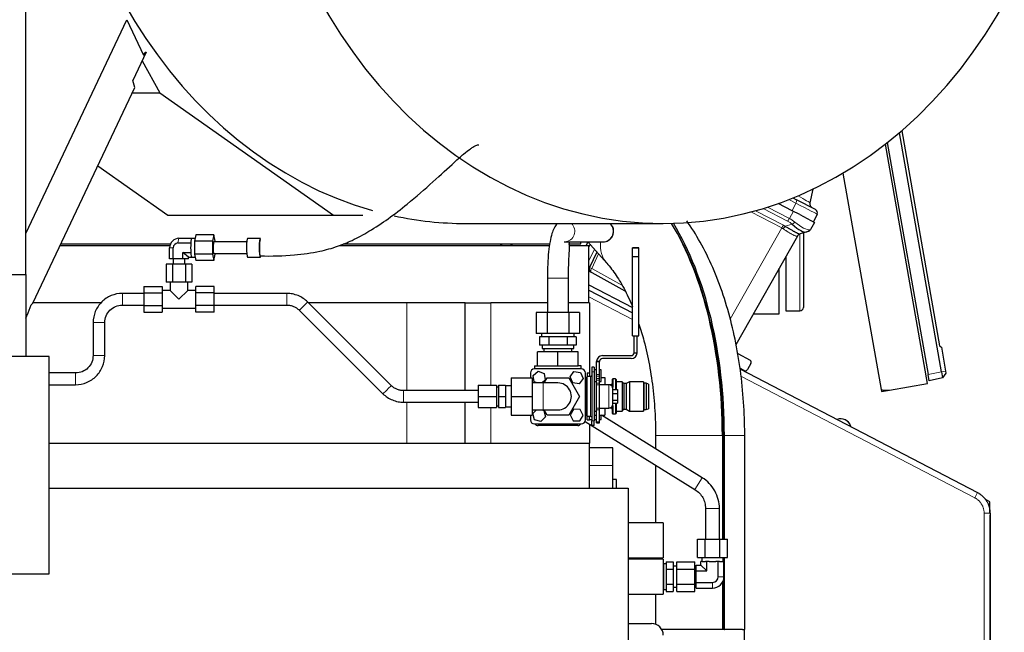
# Model space of a CAD drawing. Header units: inches. Extents: x 0 to 23760, y -13 to 16800.
# Tile 204 of 256: x 12173 to 13014, y 13412 to 13935. Entities that reach past the tile are written whole.
import ezdxf

# ---------------------------------------------------------------- set-up
doc = ezdxf.new("R2010")
doc.units = ezdxf.units.IN
doc.layers.add('1', color=7, linetype='Continuous', true_color=0xffffff)
doc.layers.add('254', color=7, linetype='Continuous', true_color=0xffffff)
doc.styles.add('latin_extended', font='simplex.shx')
doc.dimstyles.get("Standard").update_dxf_attribs({"dimtxt": 0.18, "dimasz": 0.18, "dimexe": 0.18, "dimexo": 0.0625, "dimgap": 0.09, "dimtad": 0, "dimtih": 1, "dimtoh": 1, "dimdec": 4, "dimzin": 0, "dimdsep": 46, "dimtxsty": 'Standard', "dimcen": 0.09, "dimadec": 0, "dimazin": 0, "dimtfac": 1, "dimtdec": 4, "dimtofl": 0, "dimtmove": 0, "dimatfit": 3, "dimfxl": 1, "dimtolj": 1, "dimtzin": 0, "dimarcsym": 0})

# ---------------------------------------------------------------- blocks, each defined once
blk = doc.blocks.new('_U7')
at = {"layer": '254', "color": 3, "linetype": 'Continuous', "lineweight": 13, "transparency": 16777216}
for p, q in [((11976.04, 14741.6), (13615.45, 14741.6)), ((13575.45, 14601.6), (13575.45, 10941.36)), ((11664.37, 10801.36), (13615.45, 10801.36))]:
    blk.add_line(p, q, dxfattribs=at)
at = {"layer": '254', "color": 3, "transparency": 16777216}
for points in [[(13598.78, 14601.6), (13552.11, 14601.6), (13575.45, 14741.6)], [(13552.11, 10941.36), (13598.78, 10941.36), (13575.45, 10801.36)]]:
    blk.add_solid(points, dxfattribs=at)
at = {"layer": 'Defpoints', "color": 0, "transparency": 16777216}
for p in [(11936.04, 14741.6), (11624.37, 10801.36), (13575.45, 10801.36)]:
    blk.add_point(p, dxfattribs=at)
at = {"layer": '254', "color": 2, "lineweight": 13, "transparency": 16777216, "insert": (13365.45, 12524.81), "char_height": 140, "attachment_point": 1, "rotation": 90, "style": 'latin_extended'}
blk.add_mtext('\\A1;3940', dxfattribs=at)

msp = doc.modelspace()

# ---------------------------------------------------------------- linework, layer by layer
at = {"layer": '1', "color": 2, "linetype": 'Continuous', "lineweight": 25}
for p, q in [((12177.952, 13717.371), (12177.952, 13968.36)), ((12177.952, 13752.537), (12264.31, 13935.136)), ((12264.31, 13935.136), (12278.495, 13904.717)), ((12280.75, 13907.359), (12269.376, 13883.311)), ((12280.75, 13907.359), (12278.116, 13905.529)), ((12278.495, 13904.717), (12280.75, 13907.359)), ((12277.306, 13900.079), (12292.451, 13872.733)), ((12184.018, 13693.13), (12271.049, 13877.153)), ((12271.049, 13877.153), (12269.376, 13883.311)), ((12268.958, 13872.733), (12292.451, 13872.733)), ((12292.451, 13872.733), (12440.897, 13768.107)), ((12960.147, 13634.227), (12924.108, 13838.615)), ((12926.111, 13840.335), (12958.497, 13656.667)), ((12948.153, 13624.496), (12912.122, 13828.835)), ((12913.728, 13830.096), (12948.623, 13632.195)), ((12239.433, 13810.304), (12299.303, 13768.107)), ((12875.868, 13804.092), (12908.459, 13619.257)), ((12833.192, 13782.953), (12836.299, 13781.336)), ((12850.205, 13790.435), (12847.622, 13778.784)), ((12832.657, 13771.958), (12820.67, 13778.198)), ((12852.415, 13772.946), (12836.299, 13781.336)), ((12299.303, 13768.107), (12440.897, 13768.107)), ((12440.897, 13768.107), (12465.78, 13768.107)), ((12838.959, 13768.677), (12832.657, 13771.958)), ((12838.959, 13768.677), (12851.713, 13762.038)), ((12853.76, 13769.041), (12850.788, 13762.52)), ((12553.578, 13761.077), (12722.209, 13761.077)), ((12851.713, 13762.038), (12848.266, 13755.947)), ((12323.218, 13751.329), (12322.061, 13745.844)), ((12338.603, 13751.329), (12323.218, 13751.329)), ((12338.603, 13751.329), (12337.445, 13745.844)), ((12339.761, 13745.844), (12338.603, 13751.329)), ((12837.019, 13750.274), (12784.49, 13657.43)), ((12845.15, 13753.853), (12839.259, 13752.108)), ((12842.077, 13752.949), (12842.077, 13689.36)), ((12845.921, 13754.081), (12845.15, 13753.853)), ((12207.301, 13742.36), (12301.057, 13742.36)), ((12207.891, 13743.595), (12301.482, 13743.595)), ((12307.973, 13744.401), (12318.891, 13744.401)), ((12308.826, 13748.442), (12319.744, 13748.442)), ((12318.891, 13744.401), (12318.909, 13744.485)), ((12318.891, 13744.232), (12318.891, 13744.401)), ((12319.727, 13748.358), (12319.744, 13748.442)), ((12319.744, 13748.442), (12319.762, 13748.358)), ((12322.592, 13748.359), (12319.744, 13748.359)), ((12322.061, 13745.844), (12322.061, 13734.875)), ((12337.445, 13745.844), (12322.061, 13745.844)), ((12337.445, 13745.844), (12337.445, 13734.875)), ((12366.625, 13745.359), (12338.603, 13745.359)), ((12338.603, 13745.359), (12338.603, 13745.359)), ((12339.761, 13745.359), (12339.761, 13745.844)), ((12378.305, 13748.359), (12367.387, 13748.359)), ((12367.387, 13748.359), (12367.387, 13748.359)), ((12378.305, 13748.359), (12378.305, 13748.359)), ((12446.096, 13742.36), (12625.272, 13742.36)), ((12449.112, 13743.595), (12625.445, 13743.595)), ((12582.819, 13743.596), (12585.192, 13742.361)), ((12591.528, 13743.596), (12593.899, 13742.362)), ((12637.93, 13745.36), (12670.714, 13745.36)), ((12641.43, 13743.595), (12652.104, 13743.595)), ((12642.335, 13742.36), (12658.824, 13742.36)), ((12652.104, 13743.595), (12652.104, 13745.361)), ((12658.047, 13745.362), (12656.485, 13742.361)), ((12658.149, 13745.36), (12674.184, 13727.203)), ((12659.89, 13743.391), (12658.824, 13741.157)), ((12658.824, 13693.36), (12658.824, 13742.36)), ((12300.804, 13730.859), (12300.804, 13740.359)), ((12303.962, 13730.859), (12303.962, 13740.359)), ((12316.849, 13732.277), (12311.985, 13736.318)), ((12311.985, 13730.859), (12311.985, 13736.318)), ((12311.985, 13736.318), (12318.891, 13736.318)), ((12318.891, 13736.318), (12318.891, 13736.486)), ((12318.909, 13736.234), (12318.891, 13736.318)), ((12322.061, 13734.875), (12323.218, 13729.39)), ((12337.445, 13734.875), (12322.061, 13734.875)), ((12337.445, 13734.875), (12338.603, 13729.39)), ((12338.554, 13735.376), (12338.603, 13735.359)), ((12338.603, 13735.359), (12366.625, 13735.359)), ((12338.603, 13729.39), (12339.761, 13734.875)), ((12339.761, 13734.875), (12339.761, 13735.36)), ((12665.804, 13736.692), (12659.476, 13723.424)), ((12701.582, 13740.137), (12696.082, 13740.137)), ((12696.082, 13740.137), (12696.082, 13740.132)), ((12696.082, 13732.851), (12696.082, 13740.134)), ((12696.082, 13740.132), (12701.582, 13740.132)), ((12696.082, 13665.132), (12696.082, 13732.851)), ((12696.082, 13732.851), (12701.582, 13732.851)), ((12701.582, 13740.137), (12701.582, 13740.132)), ((12701.582, 13732.851), (12701.582, 13740.134)), ((12701.582, 13665.132), (12701.582, 13732.851)), ((12827.077, 13732.706), (12827.077, 13686.36)), ((12303.342, 13726.359), (12297.857, 13726.359)), ((12297.857, 13726.359), (12297.857, 13710.859)), ((12303.962, 13730.859), (12300.804, 13730.859)), ((12314.311, 13726.359), (12303.342, 13726.359)), ((12303.342, 13726.359), (12303.342, 13710.859)), ((12303.826, 13730.859), (12303.826, 13726.359)), ((12311.985, 13730.859), (12303.962, 13730.859)), ((12316.849, 13730.859), (12311.985, 13730.859)), ((12313.826, 13726.359), (12313.826, 13730.859)), ((12319.796, 13726.359), (12314.311, 13726.359)), ((12314.311, 13726.359), (12314.311, 13710.859)), ((12316.849, 13730.859), (12316.849, 13732.277)), ((12316.849, 13732.277), (12319.744, 13732.277)), ((12319.744, 13732.277), (12319.727, 13732.361)), ((12319.762, 13732.361), (12319.744, 13732.277)), ((12319.744, 13732.359), (12322.592, 13732.359)), ((12319.796, 13726.359), (12319.796, 13710.859)), ((12338.603, 13729.39), (12323.218, 13729.39)), ((12367.308, 13732.385), (12367.387, 13732.359)), ((12367.387, 13732.359), (12378.305, 13732.359)), ((12378.226, 13732.385), (12378.305, 13732.359)), ((11792.452, 13717.371), (12177.952, 13717.371)), ((12177.952, 13717.371), (12177.952, 13647.36)), ((12658.825, 13720.564), (12689.746, 13703.424)), ((12821.452, 13683.86), (12821.452, 13722.76)), ((12278.826, 13707.329), (12278.826, 13701.844)), ((12278.826, 13707.329), (12294.326, 13707.329)), ((12294.326, 13707.329), (12294.326, 13701.844)), ((12303.342, 13710.859), (12297.857, 13710.859)), ((12301.326, 13710.859), (12301.326, 13703.859)), ((12314.311, 13710.859), (12303.342, 13710.859)), ((12319.796, 13710.859), (12314.311, 13710.859)), ((12316.326, 13703.859), (12316.326, 13710.859)), ((12323.326, 13701.844), (12323.326, 13707.329)), ((12338.826, 13707.329), (12323.326, 13707.329)), ((12338.826, 13701.844), (12338.826, 13707.329)), ((12623.452, 13714.36), (12623.452, 13685.167)), ((12641.452, 13685.167), (12641.452, 13714.36)), ((12658.816, 13708.569), (12696.082, 13689.169)), ((12278.826, 13701.844), (12278.826, 13690.875)), ((12278.826, 13701.844), (12294.326, 13701.844)), ((12301.326, 13703.859), (12294.326, 13703.859)), ((12294.326, 13701.844), (12294.326, 13690.875)), ((12308.826, 13696.359), (12301.326, 13703.859)), ((12308.826, 13696.359), (12316.326, 13703.859)), ((12323.326, 13703.859), (12316.326, 13703.859)), ((12323.326, 13690.875), (12323.326, 13701.844)), ((12338.826, 13701.844), (12323.326, 13701.844)), ((12338.826, 13690.875), (12338.826, 13701.844)), ((12400.981, 13701.359), (12338.826, 13701.359)), ((12658.824, 13704.031), (12696.087, 13684.633)), ((12180.022, 13684.681), (12182.685, 13691.515)), ((12182.685, 13691.515), (12184.018, 13693.13)), ((12242.345, 13693.36), (12184.1, 13693.36)), ((12278.826, 13690.875), (12278.826, 13685.39)), ((12278.826, 13690.875), (12294.326, 13690.875)), ((12294.326, 13690.875), (12294.326, 13685.39)), ((12323.326, 13685.39), (12323.326, 13690.875)), ((12338.826, 13690.875), (12323.326, 13690.875)), ((12338.826, 13691.359), (12400.981, 13691.359)), ((12338.826, 13685.39), (12338.826, 13690.875)), ((12490.063, 13622.748), (12418.656, 13694.048)), ((12503.368, 13693.36), (12419.335, 13693.36)), ((12553.305, 13693.36), (12503.368, 13693.36)), ((12553.305, 13693.36), (12575.09, 13693.36)), ((12553.305, 13618.36), (12553.305, 13693.36)), ((12623.452, 13693.36), (12575.09, 13693.36)), ((12659.452, 13693.36), (12641.452, 13693.36)), ((12659.452, 13693.36), (12659.452, 13633.366)), ((12177.952, 13680.305), (12180.022, 13684.681)), ((12278.826, 13685.39), (12294.326, 13685.39)), ((12294.326, 13688.859), (12323.326, 13688.859)), ((12338.826, 13685.39), (12323.326, 13685.39)), ((12411.59, 13686.972), (12482.997, 13615.671)), ((12623.215, 13685.167), (12613.977, 13685.167)), ((12613.977, 13685.167), (12613.977, 13667.167)), ((12641.69, 13685.167), (12623.215, 13685.167)), ((12623.215, 13685.167), (12623.215, 13667.167)), ((12650.928, 13685.167), (12641.69, 13685.167)), ((12641.69, 13685.167), (12641.69, 13667.167)), ((12650.928, 13685.167), (12650.928, 13667.167)), ((12799.442, 13683.86), (12821.452, 13683.86)), ((12827.077, 13686.36), (12839.077, 13686.36)), ((12235.452, 13676.36), (12235.452, 13648.36)), ((12245.452, 13648.36), (12245.452, 13676.36)), ((12623.215, 13667.167), (12613.977, 13667.167)), ((12618.452, 13667.167), (12618.452, 13664.167)), ((12641.69, 13667.167), (12623.215, 13667.167)), ((12650.928, 13667.167), (12641.69, 13667.167)), ((12646.452, 13664.167), (12646.452, 13667.167)), ((12618.907, 13664.167), (12616.864, 13664.167)), ((12616.864, 13664.167), (12616.864, 13657.167)), ((12620.761, 13657.167), (12616.864, 13657.167)), ((12622.615, 13664.167), (12618.907, 13664.167)), ((12618.952, 13657.167), (12618.952, 13654.167)), ((12624.658, 13657.167), (12620.761, 13657.167)), ((12624.658, 13664.167), (12622.615, 13664.167)), ((12628.744, 13664.167), (12624.658, 13664.167)), ((12624.658, 13664.167), (12624.658, 13657.167)), ((12632.452, 13657.167), (12624.658, 13657.167)), ((12636.16, 13664.167), (12628.744, 13664.167)), ((12640.247, 13657.167), (12632.452, 13657.167)), ((12640.247, 13664.167), (12636.16, 13664.167)), ((12642.29, 13664.167), (12640.247, 13664.167)), ((12640.247, 13664.167), (12640.247, 13657.167)), ((12644.144, 13657.167), (12640.247, 13657.167)), ((12645.998, 13664.167), (12642.29, 13664.167)), ((12648.041, 13657.167), (12644.144, 13657.167)), ((12645.952, 13654.167), (12645.952, 13657.167)), ((12648.041, 13664.167), (12645.998, 13664.167)), ((12648.041, 13664.167), (12648.041, 13657.167)), ((12696.082, 13665.132), (12701.582, 13665.132)), ((12697.582, 13650.663), (12697.582, 13665.132)), ((12700.082, 13650.663), (12700.082, 13665.132)), ((12632.452, 13651.367), (12615.132, 13651.367)), ((12615.132, 13639.367), (12615.132, 13651.367)), ((12618.952, 13654.167), (12632.452, 13654.167)), ((12620.452, 13654.167), (12620.452, 13651.367)), ((12632.452, 13654.167), (12645.952, 13654.167)), ((12649.773, 13651.367), (12632.452, 13651.367)), ((12632.452, 13639.367), (12632.452, 13651.367)), ((12644.452, 13651.367), (12644.452, 13654.167)), ((12649.773, 13639.367), (12649.773, 13651.367)), ((12786.026, 13650.056), (12796.525, 13644.236)), ((12958.497, 13656.667), (12959.959, 13655.441)), ((12959.959, 13655.441), (12963.592, 13634.834)), ((12197.952, 13647.36), (11766.452, 13647.36)), ((12197.952, 13461.86), (12197.952, 13647.36)), ((12665.452, 13632.2), (12665.452, 13643.164)), ((12665.452, 13643.164), (12667.952, 13643.164)), ((12665.459, 13643.421), (12667.966, 13643.421)), ((12667.952, 13632.2), (12667.952, 13643.164)), ((12670.452, 13648.164), (12695.082, 13648.164)), ((12695.082, 13645.664), (12670.452, 13645.664)), ((12797.296, 13641.502), (12794.326, 13636.254)), ((12220.452, 13633.36), (12197.952, 13633.36)), ((12608.952, 13633.367), (12608.952, 13629.36)), ((12611.196, 13631.332), (12615.526, 13634.902)), ((12612.452, 13639.367), (12612.452, 13636.867)), ((12612.452, 13639.367), (12615.132, 13639.367)), ((12652.452, 13636.867), (12612.452, 13636.867)), ((12615.132, 13639.367), (12632.452, 13639.367)), ((12615.526, 13634.902), (12620.782, 13632.937)), ((12620.782, 13632.937), (12621.709, 13627.402)), ((12632.452, 13639.367), (12649.773, 13639.367)), ((12642.872, 13629.958), (12646.174, 13634.496)), ((12646.174, 13634.496), (12651.755, 13633.904)), ((12652.452, 13639.367), (12649.773, 13639.367)), ((12651.755, 13633.904), (12654.033, 13628.776)), ((12652.452, 13636.867), (12652.452, 13639.367)), ((12655.952, 13593.367), (12655.952, 13633.367)), ((12657.452, 13633.367), (12659.452, 13633.367)), ((12657.452, 13633.367), (12657.452, 13630.367)), ((12659.452, 13633.367), (12659.452, 13630.367)), ((12661.452, 13638.367), (12661.452, 13634.367)), ((12663.452, 13638.367), (12661.452, 13638.367)), ((12661.452, 13634.367), (12661.452, 13592.367)), ((12663.452, 13638.367), (12663.452, 13634.367)), ((12665.452, 13636.067), (12663.452, 13636.067)), ((12663.452, 13634.367), (12663.452, 13592.367)), ((12665.452, 13630.721), (12665.452, 13632.2)), ((12669.452, 13636.067), (12667.952, 13636.067)), ((12667.952, 13630.721), (12667.952, 13632.2)), ((12669.452, 13631.067), (12669.452, 13636.067)), ((12791.662, 13635.465), (12787.811, 13637.47)), ((12787.901, 13636.838), (12990.727, 13531.253)), ((12949.585, 13626.737), (12948.623, 13632.195)), ((12960.147, 13634.227), (12961.039, 13629.171)), ((12963.854, 13633.346), (12961.039, 13629.171)), ((12963.592, 13634.834), (12963.854, 13633.346)), ((12197.952, 13623.36), (12220.452, 13623.36)), ((12592.453, 13629.36), (12592.453, 13613.36)), ((12592.453, 13629.36), (12610.453, 13629.36)), ((12610.453, 13629.36), (12610.453, 13613.36)), ((12619.953, 13624.86), (12610.453, 13624.86)), ((12612.123, 13625.797), (12611.196, 13631.332)), ((12614.629, 13624.86), (12612.123, 13625.797)), ((12621.709, 13627.402), (12618.626, 13624.86)), ((12620.617, 13624.86), (12623.215, 13629.36)), ((12620.617, 13624.86), (12623.215, 13629.36)), ((12623.215, 13629.36), (12623.215, 13629.36)), ((12623.215, 13629.36), (12641.69, 13629.36)), ((12641.689, 13629.36), (12650.927, 13613.36)), ((12645.15, 13624.83), (12642.872, 13629.958)), ((12650.731, 13624.238), (12645.15, 13624.83)), ((12654.033, 13628.776), (12650.731, 13624.238)), ((12656.552, 13628.364), (12655.952, 13627.764)), ((12655.953, 13629.367), (12657.452, 13629.367)), ((12657.452, 13628.364), (12656.552, 13628.364)), ((12656.552, 13598.364), (12656.552, 13628.364)), ((12657.452, 13630.367), (12657.452, 13630.363)), ((12660.352, 13630.364), (12657.452, 13630.364)), ((12657.452, 13596.364), (12657.452, 13630.364)), ((12659.452, 13630.367), (12659.452, 13630.363)), ((12663.452, 13626.067), (12665.452, 13626.067)), ((12665.452, 13625.867), (12663.452, 13625.867)), ((12665.452, 13628.703), (12665.452, 13630.721)), ((12665.452, 13627.289), (12665.452, 13628.703)), ((12665.452, 13624.743), (12665.452, 13627.289)), ((12665.452, 13623.336), (12665.452, 13624.743)), ((12665.452, 13603.4), (12665.452, 13623.336)), ((12667.952, 13628.703), (12667.952, 13630.721)), ((12667.952, 13627.289), (12667.952, 13628.703)), ((12667.952, 13624.743), (12667.952, 13627.289)), ((12667.952, 13626.067), (12669.452, 13626.067)), ((12667.952, 13623.336), (12667.952, 13624.743)), ((12675.952, 13623.364), (12667.952, 13623.364)), ((12667.952, 13603.4), (12667.952, 13623.336)), ((12669.452, 13626.067), (12669.452, 13631.067)), ((12669.452, 13629.367), (12672.452, 13629.367)), ((12672.452, 13629.367), (12672.452, 13623.364)), ((12678.485, 13623.367), (12672.453, 13623.367)), ((12679.252, 13628.367), (12678.752, 13627.867)), ((12678.752, 13627.867), (12678.752, 13621.963)), ((12681.752, 13628.367), (12679.252, 13628.367)), ((12679.252, 13628.367), (12679.252, 13621.029)), ((12682.252, 13627.867), (12681.752, 13628.367)), ((12681.752, 13628.367), (12681.752, 13619.122)), ((12682.252, 13627.867), (12682.252, 13619.122)), ((12687.252, 13625.867), (12682.452, 13625.867)), ((12688.752, 13624.367), (12687.252, 13625.867)), ((12687.252, 13625.867), (12687.252, 13600.867)), ((12690.752, 13624.367), (12688.752, 13624.367)), ((12688.752, 13624.367), (12688.752, 13602.367)), ((12693.552, 13625.867), (12690.752, 13624.367)), ((12690.752, 13624.367), (12690.752, 13602.367)), ((12705.452, 13625.867), (12693.552, 13625.867)), ((12693.552, 13625.867), (12693.552, 13600.867)), ((12705.952, 13624.667), (12705.452, 13625.867)), ((12705.452, 13625.867), (12705.452, 13600.867)), ((12707.952, 13624.667), (12705.952, 13624.667)), ((12705.952, 13624.667), (12705.952, 13602.067)), ((12709.952, 13623.867), (12707.952, 13624.667)), ((12707.952, 13624.667), (12707.952, 13602.067)), ((12709.952, 13623.867), (12709.952, 13602.867)), ((12915.654, 13618.766), (12948.153, 13624.496)), ((12961.039, 13629.171), (12949.585, 13626.737)), ((12564.401, 13618.36), (12500.672, 13618.36)), ((12564.401, 13622.86), (12564.401, 13613.36)), ((12564.401, 13622.86), (12579.901, 13622.86)), ((12579.901, 13622.86), (12579.901, 13613.36)), ((12581.826, 13621.36), (12579.901, 13621.36)), ((12581.826, 13622.86), (12581.826, 13613.36)), ((12581.826, 13622.86), (12587.826, 13622.86)), ((12587.826, 13622.86), (12587.826, 13613.36)), ((12592.453, 13622.36), (12587.826, 13622.36)), ((12679.452, 13606.864), (12679.452, 13619.864)), ((12679.452, 13619.123), (12683.452, 13619.123)), ((12679.452, 13615.89), (12683.452, 13615.89)), ((12683.452, 13619.123), (12683.452, 13615.89)), ((12683.452, 13615.89), (12683.452, 13610.131)), ((12908.459, 13619.26), (12908.76, 13617.55)), ((12908.76, 13617.55), (12915.654, 13618.766)), ((12500.672, 13608.36), (12564.401, 13608.36)), ((12553.305, 13573.36), (12553.305, 13608.361)), ((12564.401, 13613.36), (12564.401, 13603.86)), ((12564.401, 13613.36), (12579.901, 13613.36)), ((12579.901, 13613.36), (12579.901, 13603.86)), ((12581.826, 13613.36), (12581.826, 13603.86)), ((12581.826, 13613.36), (12587.826, 13613.36)), ((12587.826, 13613.36), (12587.826, 13603.86)), ((12592.453, 13613.36), (12610.453, 13613.36)), ((12592.453, 13613.36), (12592.453, 13597.36)), ((12610.453, 13613.36), (12610.453, 13597.36)), ((12650.928, 13613.36), (12641.69, 13597.36)), ((12679.452, 13610.131), (12683.452, 13610.131)), ((12679.452, 13607.604), (12683.452, 13607.604)), ((12681.752, 13607.604), (12681.752, 13598.367)), ((12682.252, 13607.604), (12682.252, 13598.867)), ((12683.452, 13610.131), (12683.452, 13607.604)), ((12564.401, 13603.86), (12579.901, 13603.86)), ((12579.901, 13605.36), (12581.826, 13605.36)), ((12581.826, 13603.86), (12587.826, 13603.86)), ((12587.826, 13604.36), (12592.453, 13604.36)), ((12610.453, 13601.86), (12619.953, 13601.86)), ((12611.015, 13598.754), (12614.047, 13601.86)), ((12612.532, 13593.351), (12611.015, 13598.754)), ((12618.501, 13601.86), (12620.373, 13601.383)), ((12620.373, 13601.383), (12621.89, 13595.98)), ((12623.215, 13597.36), (12620.617, 13601.86)), ((12623.215, 13597.36), (12620.617, 13601.86)), ((12645.831, 13602.329), (12642.845, 13597.578)), ((12651.439, 13602.118), (12645.831, 13602.329)), ((12654.06, 13597.156), (12651.439, 13602.118)), ((12655.952, 13598.964), (12656.552, 13598.364)), ((12656.552, 13598.364), (12657.452, 13598.364)), ((12663.452, 13600.86), (12665.452, 13600.86)), ((12665.452, 13601.994), (12665.452, 13603.4)), ((12665.452, 13591.614), (12665.452, 13601.994)), ((12667.952, 13601.994), (12667.952, 13603.4)), ((12667.952, 13603.364), (12675.952, 13603.364)), ((12667.952, 13591.614), (12667.952, 13601.994)), ((12672.452, 13603.364), (12672.452, 13597.367)), ((12678.485, 13603.367), (12676.108, 13603.367)), ((12678.752, 13604.763), (12678.752, 13598.867)), ((12678.752, 13598.867), (12679.252, 13598.367)), ((12679.252, 13605.697), (12679.252, 13598.367)), ((12679.252, 13598.367), (12681.752, 13598.367)), ((12681.752, 13598.367), (12682.252, 13598.867)), ((12682.452, 13600.867), (12687.252, 13600.867)), ((12687.252, 13600.867), (12688.752, 13602.367)), ((12688.752, 13602.367), (12690.752, 13602.367)), ((12690.752, 13602.367), (12693.552, 13600.867)), ((12693.552, 13600.867), (12705.452, 13600.867)), ((12705.452, 13600.867), (12705.952, 13602.067)), ((12705.952, 13602.067), (12707.952, 13602.067)), ((12707.952, 13602.067), (12709.952, 13602.867)), ((12592.453, 13597.36), (12610.453, 13597.36)), ((12608.952, 13597.361), (12608.952, 13593.367)), ((12612.452, 13589.867), (12652.452, 13589.867)), ((12617.97, 13591.964), (12612.532, 13593.351)), ((12621.89, 13595.98), (12617.97, 13591.964)), ((12641.69, 13597.36), (12623.215, 13597.36)), ((12641.69, 13597.36), (12623.215, 13597.36)), ((12642.845, 13597.578), (12645.466, 13592.616)), ((12645.466, 13592.616), (12651.074, 13592.405)), ((12651.074, 13592.405), (12654.06, 13597.156)), ((12655.643, 13591.924), (12749.467, 13533.735)), ((12655.953, 13597.367), (12657.452, 13597.367)), ((12657.452, 13593.367), (12657.452, 13596.367)), ((12657.452, 13596.364), (12660.352, 13596.364)), ((12657.452, 13593.367), (12659.452, 13593.367)), ((12659.452, 13593.367), (12659.452, 13596.367)), ((12659.452, 13593.675), (12661.452, 13593.675)), ((12659.452, 13589.562), (12659.452, 13573.36)), ((12661.452, 13588.367), (12661.452, 13592.367)), ((12663.452, 13597.367), (12665.452, 13597.367)), ((12663.452, 13593.675), (12665.452, 13593.675)), ((12663.452, 13588.367), (12663.452, 13592.367)), ((12665.452, 13590.664), (12665.452, 13591.614)), ((12665.452, 13591.614), (12667.952, 13591.614)), ((12665.452, 13590.664), (12667.952, 13590.664)), ((12667.952, 13597.367), (12672.452, 13597.367)), ((12667.952, 13593.675), (12669.452, 13593.675)), ((12667.952, 13590.664), (12667.952, 13591.614)), ((12669.452, 13593.675), (12669.452, 13597.367)), ((12755.791, 13543.933), (12669.635, 13597.367)), ((12878.164, 13593.248), (12878.164, 13593.248)), ((12649.452, 13588.367), (12615.452, 13588.367)), ((12663.452, 13588.367), (12661.452, 13588.367)), ((12882.795, 13587.439), (12882.466, 13588.343)), ((12882.795, 13587.439), (12882.466, 13588.343)), ((12197.939, 13573.36), (12659.452, 13573.36)), ((12659.452, 13534.85), (12659.452, 13573.36)), ((12715.902, 13580.109), (12715.902, 13568.67)), ((12772.905, 13580.109), (12772.905, 13491.361)), ((12773.571, 13580.109), (12773.571, 13491.361)), ((12774.613, 13491.361), (12774.613, 13580.109)), ((12792.002, 13414.36), (12792.002, 13580.109)), ((12679.448, 13569.36), (12659.436, 13569.36)), ((12679.448, 13554.36), (12679.448, 13569.36)), ((12679.448, 13534.853), (12679.448, 13554.36)), ((12715.902, 13554.55), (12715.902, 13505.359)), ((12682.448, 13542.36), (12679.448, 13542.36)), ((12682.448, 13534.859), (12682.448, 13542.36)), ((12197.952, 13534.86), (12692.486, 13534.86)), ((12692.486, 13534.86), (12692.486, 13381.456)), ((13001.365, 13523.434), (12997.386, 13525.506)), ((13001.365, 13513.599), (13001.365, 13523.434)), ((12758.452, 13517.588), (12758.452, 13491.36)), ((12770.452, 13491.36), (12770.452, 13517.588)), ((13001.49, 13513.515), (13001.49, 13087.613)), ((13001.498, 13089.507), (13001.502, 13511.269)), ((13001.498, 13089.507), (13001.502, 13511.269)), ((13001.502, 13511.269), (13001.498, 13089.507)), ((13001.498, 13089.507), (13001.502, 13511.269)), ((13001.498, 13089.507), (13001.502, 13511.269)), ((12722.448, 13505.36), (12692.486, 13505.36)), ((12722.448, 13505.36), (12722.448, 13490.36)), ((12722.448, 13490.36), (12722.448, 13475.36)), ((12751.751, 13491.36), (12758.102, 13491.36)), ((12751.751, 13475.86), (12751.751, 13491.36)), ((12758.102, 13491.36), (12770.803, 13491.36)), ((12758.102, 13475.86), (12758.102, 13491.36)), ((12770.803, 13491.36), (12777.154, 13491.36)), ((12770.803, 13475.86), (12770.803, 13491.36)), ((12777.154, 13475.86), (12777.154, 13491.36)), ((12692.486, 13475.36), (12722.448, 13475.36)), ((12722.448, 13474.36), (12692.486, 13474.36)), ((12715.902, 13475.361), (12715.902, 13474.361)), ((12722.448, 13474.36), (12722.448, 13459.36)), ((12725.052, 13472.062), (12730.952, 13472.062)), ((12725.052, 13472.062), (12725.052, 13465.711)), ((12730.952, 13472.062), (12730.952, 13465.711)), ((12733.952, 13465.711), (12733.952, 13472.062)), ((12733.952, 13472.062), (12749.452, 13472.062)), ((12749.452, 13465.711), (12749.452, 13472.062)), ((12751.751, 13475.86), (12758.102, 13475.86)), ((12755.612, 13472.36), (12754.637, 13472.36)), ((12754.637, 13469.175), (12754.637, 13472.36)), ((12755.452, 13475.86), (12755.452, 13472.36)), ((12755.612, 13472.36), (12758.57, 13472.36)), ((12758.102, 13475.86), (12770.803, 13475.86)), ((12759.545, 13472.36), (12758.57, 13472.36)), ((12761.494, 13472.36), (12759.545, 13472.36)), ((12759.545, 13464.268), (12759.545, 13472.36)), ((12761.494, 13472.36), (12767.41, 13472.36)), ((12769.36, 13472.36), (12767.41, 13472.36)), ((12770.335, 13472.36), (12769.36, 13472.36)), ((12769.36, 13459.36), (12769.36, 13472.36)), ((12770.335, 13472.36), (12773.293, 13472.36)), ((12770.803, 13475.86), (12777.154, 13475.86)), ((12774.267, 13472.36), (12773.293, 13472.36)), ((12773.452, 13472.36), (12773.452, 13475.86)), ((12773.571, 13475.861), (12773.571, 13472.362)), ((12774.267, 13459.36), (12774.267, 13472.36)), ((12774.613, 13414.36), (12774.613, 13475.861)), ((12722.452, 13466.658), (12722.448, 13466.658)), ((12722.607, 13470.359), (12722.452, 13469.259)), ((12722.452, 13469.259), (12722.452, 13449.462)), ((12725.052, 13470.359), (12722.607, 13470.359)), ((12722.607, 13470.359), (12722.607, 13448.362)), ((12725.052, 13465.711), (12730.952, 13465.711)), ((12725.052, 13465.711), (12725.052, 13453.009)), ((12733.952, 13468.359), (12730.952, 13468.359)), ((12730.952, 13465.711), (12730.952, 13453.009)), ((12733.952, 13465.711), (12749.452, 13465.711)), ((12733.952, 13453.009), (12733.952, 13465.711)), ((12749.452, 13453.009), (12749.452, 13465.711)), ((12750.452, 13465.358), (12749.452, 13465.358)), ((12750.452, 13464.268), (12750.452, 13469.175)), ((12750.452, 13469.175), (12754.637, 13469.175)), ((12750.452, 13454.453), (12750.452, 13464.268)), ((12750.452, 13464.268), (12759.545, 13464.268)), ((12759.545, 13464.268), (12754.637, 13469.175)), ((11793.852, 13461.86), (12197.952, 13461.86)), ((12722.448, 13459.36), (12722.448, 13444.36)), ((12773.571, 13455.73), (12773.571, 13414.36)), ((12722.448, 13452.062), (12722.452, 13452.062)), ((12722.452, 13449.462), (12722.607, 13448.362)), ((12722.607, 13448.362), (12725.052, 13448.362)), ((12725.052, 13453.009), (12725.052, 13446.659)), ((12725.052, 13453.009), (12730.952, 13453.009)), ((12725.052, 13446.659), (12730.952, 13446.659)), ((12730.952, 13453.009), (12730.952, 13446.659)), ((12730.952, 13450.362), (12733.952, 13450.362)), ((12733.952, 13446.659), (12733.952, 13453.009)), ((12733.952, 13453.009), (12749.452, 13453.009)), ((12733.952, 13446.659), (12749.452, 13446.659)), ((12749.452, 13453.363), (12750.452, 13453.363)), ((12749.452, 13446.659), (12749.452, 13453.009)), ((12750.452, 13449.545), (12750.452, 13454.453)), ((12750.452, 13454.453), (12764.452, 13454.453)), ((12750.452, 13449.545), (12764.452, 13449.545)), ((12772.905, 13454.373), (12772.905, 13414.36)), ((12692.486, 13444.36), (12722.448, 13444.36)), ((12715.902, 13444.361), (12715.902, 13418.745)), ((12692.486, 13419.36), (12712.448, 13419.36)), ((12772.905, 13414.36), (12721.108, 13414.36)), ((12774.587, 13414.36), (12772.879, 13414.36)), ((12774.587, 13414.36), (12774.613, 13414.36)), ((12789.965, 13414.36), (12774.613, 13414.36)), ((12789.965, 13414.36), (12792.002, 13414.36)), ((12791.952, 13374.36), (12791.952, 13414.36))]:
    msp.add_line(p, q, dxfattribs=at)
at = {"layer": '1', "color": 110, "linetype": 'Continuous', "lineweight": 13}
for p, q in [((12811.476, 13775.099), (12830.122, 13765.392)), ((12835.629, 13778.479), (12829.702, 13781.565)), ((12832.657, 13771.958), (12835.629, 13778.479)), ((12823.561, 13757.234), (12797.241, 13770.935)), ((12801.106, 13771.99), (12825.078, 13759.511)), ((12828.596, 13763.1), (12807.771, 13773.941)), ((12830.122, 13765.392), (12833.568, 13771.483)), ((12826.579, 13758.653), (12832.538, 13760.418)), ((12779.549, 13679.444), (12823.561, 13757.234)), ((12839.077, 13686.36), (12839.077, 13752.047)), ((12307.973, 13744.401), (12308.826, 13748.442)), ((12303.962, 13740.359), (12300.804, 13740.359)), ((12658.824, 13729.026), (12663.646, 13739.135)), ((12667.195, 13735.118), (12661.294, 13722.745)), ((12661.294, 13722.745), (12687.166, 13708.404)), ((12641.452, 13714.36), (12623.453, 13714.36)), ((12260.453, 13701.36), (12260.453, 13691.36)), ((12400.981, 13701.359), (12400.981, 13696.359)), ((12400.981, 13696.359), (12400.981, 13691.359)), ((12503.368, 13618.36), (12503.368, 13693.36)), ((12575.09, 13622.86), (12575.09, 13693.36)), ((12696.086, 13678.996), (12658.825, 13698.393)), ((12411.59, 13686.972), (12411.59, 13686.972)), ((12245.452, 13676.36), (12235.452, 13676.36)), ((12245.452, 13648.36), (12235.452, 13648.36)), ((12220.452, 13633.36), (12220.452, 13628.36)), ((12663.452, 13634.367), (12661.452, 13634.367)), ((12665.452, 13632.2), (12667.952, 13632.2)), ((12960.147, 13634.227), (12948.623, 13632.195)), ((12963.592, 13634.834), (12960.147, 13634.227)), ((12220.452, 13628.36), (12220.452, 13623.36)), ((12619.953, 13624.86), (12619.953, 13601.86)), ((12657.452, 13630.367), (12659.452, 13630.367)), ((12660.352, 13596.364), (12660.352, 13630.364)), ((12665.452, 13630.721), (12667.952, 13630.721)), ((12665.452, 13628.703), (12667.952, 13628.703)), ((12665.452, 13627.289), (12667.952, 13627.289)), ((12665.452, 13624.743), (12667.952, 13624.743)), ((12665.452, 13623.336), (12667.952, 13623.336)), ((12675.952, 13603.364), (12675.952, 13623.364)), ((12682.452, 13625.867), (12682.452, 13619.123)), ((12988.418, 13526.818), (12788.726, 13630.771)), ((12500.672, 13618.36), (12500.672, 13613.36)), ((12500.672, 13613.36), (12500.672, 13608.36)), ((12503.368, 13573.36), (12503.368, 13608.361)), ((12682.452, 13607.604), (12682.452, 13600.867)), ((12575.09, 13573.36), (12575.09, 13603.861)), ((12665.452, 13603.4), (12667.952, 13603.4)), ((12665.452, 13601.994), (12667.952, 13601.994)), ((12663.452, 13592.367), (12661.452, 13592.367)), ((12882.466, 13588.343), (12882.466, 13588.343)), ((12882.466, 13588.343), (12882.466, 13588.343)), ((12882.466, 13588.343), (12882.466, 13588.343)), ((12882.466, 13588.343), (12882.466, 13588.343)), ((12772.905, 13580.109), (12715.902, 13580.109)), ((12773.572, 13580.109), (12772.906, 13580.109)), ((12774.613, 13580.109), (12792.002, 13580.109)), ((12679.448, 13554.36), (12659.436, 13554.36)), ((12749.467, 13533.735), (12755.791, 13543.933)), ((12990.727, 13531.253), (12988.418, 13526.818)), ((13001.49, 13513.515), (12996.49, 13513.515)), ((12996.49, 13087.613), (12996.49, 13513.515)), ((13001.502, 13511.269), (13001.502, 13511.269)), ((13001.502, 13511.269), (13001.502, 13511.269)), ((13001.502, 13511.269), (13001.502, 13511.269)), ((13001.502, 13511.269), (13001.502, 13511.269)), ((12769.36, 13459.36), (12774.267, 13459.36)), ((12764.452, 13454.453), (12764.452, 13449.545))]:
    msp.add_line(p, q, dxfattribs=at)
at = {"layer": '1', "color": 2, "linetype": 'Continuous', "lineweight": 25}
for centre, radius, start, end in [((12851.527, 13777.918), 4, 167.5, 242.5), ((12851.03, 13770.285), 3, 335.5, 62.5), ((12840.5, 13748.304), 4, 106.5, 150.5), ((12844.785, 13757.917), 4, 286.5, 330.5), ((12662.184, 13722.132), 3, 154.5, 241), ((12839.077, 13689.36), 3, 270, 0), ((12695.082, 13650.664), 2.5, 270, 0), ((12695.082, 13650.664), 5, 270, 0), ((12670.452, 13643.164), 5, 177.054675, 180), ((12670.452, 13643.164), 5, 90, 177.054675), ((12670.452, 13643.164), 2.5, 174.101531, 180), ((12670.452, 13643.164), 2.5, 90, 174.101531), ((12795.555, 13642.487), 2, 330.5, 61), ((12612.452, 13633.367), 3.5, 90, 180), ((12652.452, 13633.367), 3.5, 0, 90), ((12792.586, 13637.239), 2, 242.5, 330.5), ((12632.453, 13613.36), 11.5, 269.971875, 89.9775), ((12675.952, 13619.864), 3.5, 0, 90), ((12676.752, 13624.367), 2, 306.094219, 0), ((12682.452, 13626.067), 0.2, 180, 270), ((12913.049, 13633.538), 15, 252.181861, 280), ((12675.952, 13606.864), 3.5, 270, 0), ((12676.752, 13602.367), 2, 0, 53.734219), ((12682.452, 13600.667), 0.2, 90, 180), ((12612.452, 13593.367), 3.5, 180, 270), ((12615.452, 13591.367), 3, 210.000937, 270), ((12649.452, 13591.367), 3, 270, 329.999063), ((12652.452, 13593.367), 3.5, 270, 0), ((12874.008, 13585.265), 9, 20, 110.814766), ((12874.008, 13585.265), 9, 20, 62.500977), ((12981.502, 13511.269), 20, 359.999464, 1.928192), ((12981.502, 13511.269), 20, 359.999464, 1.926239), ((12764.452, 13459.36), 9.815, 270, 0), ((12764.452, 13459.36), 4.907, 270, 0), ((12712.448, 13409.36), 10, 0, 90)]:
    msp.add_arc(centre, radius, start, end, dxfattribs=at)
for centre, major_axis, ratio, start_param, end_param in [((12553.578, 14191.577), (0, -430.5), 0.819152, 3.2525461, 6.0556032), ((12722.209, 14191.577), (0, -430.5), 0.819152, 3.2525461, 9.3138245), ((12553.578, 14191.577), (0, -430.5), 0.819152, 6.1093971, 6.2831853), ((12648.953, 13580.109), (0, 238.037), 0.5207263, 4.712389, 5.5766653), ((12650.661, 13580.109), (0, 236.036), 0.5207263, 4.712389, 5.5866726), ((12650.661, 13580.109), (0, -238.037), 0.5207263, 1.5707963, 2.4353808), ((12829.343, 13777.33), (-16.664, 23.061), 0.3072628, 2.1502579, 3.0340948), ((12840.395, 13748.273), (1.136, -3.835), 0.9934032, 3.1415927, 3.910304), ((12308.826, 13740.359), (0, -8.083), 0.9925462, 3.1415927, 4.712389), ((12307.973, 13740.359), (0, 4.041), 0.9925462, 0, 1.5707963), ((12319.744, 13740.359), (0, -8), 0.1218693, 4.2070285, 5.2177495), ((12319.744, 13740.359), (0, -8), 0.1218693, 4.1705519, 4.2070285), ((12319.744, 13740.359), (0, -8), 0.1218693, 3.1598309, 4.1705519), ((12319.744, 13740.359), (0, -8), 0.1218693, 3.1233544, 3.1598309), ((12338.603, 13740.359), (0, 5), 0.1218693, 0, 3.0610722), ((12367.387, 13740.359), (0, 8), 0.1218693, 0, 3.0610722), ((12378.305, 13740.359), (0, 8), 0.1218693, 0, 3.0610722), ((12637.93, 13754.36), (0, 9), 0.9905777, 3.1415927, 3.194018), ((12319.744, 13740.359), (0, -8), 0.1218693, 5.2177495, 5.254226), ((12319.744, 13740.359), (0, -8), 0.1218693, 5.254226, 6.264947), ((12319.744, 13740.359), (0, -8), 0.1218693, 6.264947, 6.3014236)]:
    msp.add_ellipse(centre, major_axis=major_axis, ratio=ratio, start_param=start_param, end_param=end_param, dxfattribs=at)
at = {"layer": '1', "color": 110, "linetype": 'Continuous', "lineweight": 13}
for centre, major_axis, ratio, start_param, end_param in [((12829.487, 13789.391), (-18.134, 10.607), 0.00224, 3.1423129, 4.2548373), ((12834.914, 13778.675), (1.385, 2.661), 0.2419219, 4.7647489, 6.2831853), ((12829.712, 13781.382), (-24.047, 12.341), 0.0045296, 3.1418037, 4.4661133), ((12637.93, 13754.36), (0, 9), 0.9905777, 3.194018, 5.5548267), ((12670.714, 13754.36), (0, 9), 0.9905777, 3.1415927, 5.5548267), ((12824.346, 13756.648), (-1.847, -3.548), 0.2419219, 3.9095375, 4.6731191), ((12825.846, 13755.79), (-2.122, -3.391), 0.3160454, 3.9317134, 4.6962714), ((12808.024, 13741.208), (26.111, 7.967), 0.7536205, 0.5797522, 0.6547701), ((12829.329, 13765.963), (1.847, 3.548), 0.2419219, 3.9095375, 4.6774824), ((12812.306, 13745.65), (25.026, 7.413), 0.753739, 0.4419184, 0.6627493), ((12813.039, 13748.513), (28.804, 0.399), 0.722843, 0.7050916, 0.9259224), ((12833.271, 13763.281), (2.644, 3.001), 0.4458674, 3.9942267, 4.7811627), ((12829.343, 13777.33), (-18.953, 21.143), 0.2465223, 2.1198236, 3.0036605), ((12807.291, 13738.346), (21.454, 14.341), 0.7066027, 0.2989552, 0.3739732), ((12807.374, 13738.491), (29.645, 11.783), 0.002496, 6.2800837, 6.3599313), ((12844.014, 13757.688), (-1.136, 3.835), 0.9510037, 3.1415927, 3.9285287), ((12813.039, 13748.513), (35.228, 7.434), 0.0022709, 6.0603513, 6.2811821), ((12702.704, 13752.39), (28.52, 25.187), 0.7354036, 2.4813078, 3.1413454), ((12656.926, 13725.047), (-2.55, 1.623), 0.0331858, 2.4309198, 3.1456566), ((12661.281, 13722.563), (1.805, -0.861), 0.0587977, 3.1415927, 4.6729666), ((12661.323, 13722.65), (1.805, -0.861), 0.0368135, 1.6044165, 3.1415927), ((12662.184, 13722.132), (1.454, 2.624), 0.3572125, 1.6318829, 3.1415927), ((12661.308, 13722.618), (1.401, 2.654), 0.0238692, 1.5356303, 1.631396), ((12415.123, 13690.51), (-3.533, -3.538), 0.038281, 0, 3.1415927), ((12486.53, 13619.209), (-3.533, -3.538), 0.038281, 0, 3.1415927), ((12764.452, 13517.588), (6, 0), 0.000002, 0, 3.1415927)]:
    msp.add_ellipse(centre, major_axis=major_axis, ratio=ratio, start_param=start_param, end_param=end_param, dxfattribs=at)
at = {"layer": '1', "color": 2, "linetype": 'Continuous', "lineweight": 25}
for points, knots in [([(12378.304, 13733.382), (12388.091, 13733.089), (12405.168, 13733.736), (12427.126, 13736.52), (12443.603, 13741.067), (12457.654, 13746.875), (12472.149, 13754.725), (12487.909, 13765.215), (12506.374, 13779.56), (12526.076, 13796.735), (12542.101, 13811.693), (12551.888, 13820.431), (12556.811, 13824.305), (12560.387, 13826.624), (12563.076, 13827.95), (12564.406, 13828.419), (12564.809, 13828.364)], [0, 0, 0, 0, 0.1099194, 0.1933533, 0.2521195, 0.3013198, 0.3621239, 0.434668, 0.5118193, 0.6259855, 0.7386846, 0.7996709, 0.8536707, 0.882602, 0.9271477, 1, 1, 1, 1]), ([(12632.232, 13761.151), (12632.078, 13761.012), (12629.887, 13758.906), (12627.673, 13754.255), (12625.596, 13745.543), (12624.387, 13736.767), (12623.629, 13726.099), (12623.448, 13718.445), (12623.453, 13714.36)], [0, 0, 0, 0, 0.0197509, 0.2885228, 0.4453286, 0.6163425, 0.8015246, 1, 1, 1, 1]), ([(12671.139, 13745.36), (12671.964, 13745.37), (12673.454, 13745.582), (12675.905, 13746.604), (12678.02, 13748.394), (12679.405, 13750.74), (12680.069, 13753.131), (12680.096, 13755.905), (12679.188, 13758.528), (12677.916, 13760.246), (12677.228, 13760.918), (12676.996, 13761.123)], [0, 0, 0, 0, 0.1115921, 0.2098441, 0.3640922, 0.4871656, 0.5824911, 0.7053388, 0.8668423, 0.9570972, 1, 1, 1, 1]), ([(12792.002, 13580.109), (12792.002, 13585.011), (12791.758, 13599.084), (12790.185, 13622.284), (12786.529, 13649.219), (12781.093, 13675.317), (12773.893, 13700.262), (12764.935, 13723.763), (12754.492, 13744.952), (12746.553, 13757.597), (12742.481, 13763.334)], [0, 0, 0, 0, 0.0704119, 0.2027141, 0.3353168, 0.4684152, 0.6022746, 0.7371593, 0.8732795, 1, 1, 1, 1]), ([(12826.579, 13758.653), (12827.011, 13758.405), (12827.436, 13758.159), (12828.272, 13757.671), (12828.683, 13757.43), (12829.189, 13757.133), (12829.29, 13757.073), (12829.491, 13756.955), (12829.591, 13756.897), (12829.888, 13756.722), (12830.084, 13756.607), (12830.663, 13756.267), (12831.04, 13756.047), (12831.774, 13755.62), (12832.132, 13755.414), (12832.828, 13755.016), (12833.167, 13754.824), (12833.661, 13754.549), (12833.824, 13754.459), (12834.064, 13754.327), (12834.143, 13754.284), (12834.261, 13754.219), (12834.301, 13754.198), (12834.379, 13754.156), (12834.728, 13753.967), (12835.059, 13753.792), (12835.621, 13753.502), (12836.156, 13753.232), (12836.637, 13753.004), (12837.091, 13752.796), (12837.304, 13752.703), (12837.553, 13752.598), (12837.602, 13752.578), (12837.698, 13752.539), (12837.745, 13752.52), (12837.883, 13752.465), (12837.971, 13752.431), (12838.222, 13752.338), (12838.373, 13752.286), (12838.641, 13752.202), (12838.758, 13752.17), (12838.96, 13752.123), (12839.044, 13752.109), (12839.178, 13752.097), (12839.227, 13752.099), (12839.259, 13752.108)], [0, 0, 0, 0, 0.0625, 0.0625, 0.125, 0.125, 0.140625, 0.140625, 0.15625, 0.15625, 0.1875, 0.1875, 0.25, 0.25, 0.3125, 0.3125, 0.375, 0.375, 0.40625, 0.40625, 0.421875, 0.421875, 0.4296875, 0.4296875, 0.4375, 0.5, 0.5, 0.5625, 0.625, 0.625, 0.6875, 0.6875, 0.703125, 0.703125, 0.71875, 0.71875, 0.75, 0.75, 0.8125, 0.8125, 0.875, 0.875, 0.9375, 0.9375, 1, 1, 1, 1]), ([(12377.462, 13741.53), (12377.425, 13739.72), (12377.535, 13735.871), (12377.987, 13733.555), (12378.257, 13733.381), (12378.303, 13733.382)], [0, 0, 0, 0, 0.4526935, 0.9053871, 1, 1, 1, 1]), ([(12378.292, 13747.381), (12378.12, 13747.354), (12377.725, 13746.311), (12377.499, 13743.34), (12377.462, 13741.53)], [0, 0, 0, 0, 0.4357455, 1, 1, 1, 1]), ([(12641.452, 13714.36), (12641.46, 13717.525), (12641.539, 13723.348), (12641.884, 13731.274), (12642.25, 13737.408), (12642.444, 13741.69), (12642.325, 13744.073), (12642.011, 13744.828), (12641.827, 13745.051)], [0, 0, 0, 0, 0.2088321, 0.403308, 0.5842677, 0.7512927, 0.9040392, 1, 1, 1, 1]), ([(12674.184, 13727.203), (12675.56, 13725.655), (12679.515, 13720.817), (12686.151, 13710.941), (12692.08, 13699.526), (12695.298, 13692.13), (12696.187, 13689.98)], [0, 0, 0, 0, 0.1807424, 0.5215339, 0.8644378, 1, 1, 1, 1]), ([(12260.453, 13701.36), (12257.042, 13701.296), (12250.741, 13700.042), (12242.317, 13694.496), (12236.771, 13686.072), (12235.516, 13679.771), (12235.452, 13676.36)], [0, 0, 0, 0, 0.2490462, 0.5, 0.7509538, 1, 1, 1, 1]), ([(12418.656, 13694.048), (12417.497, 13695.184), (12414.973, 13697.236), (12410.59, 13699.564), (12405.842, 13701.013), (12402.605, 13701.344), (12400.981, 13701.359)], [0, 0, 0, 0, 0.2454876, 0.5000169, 0.7545363, 1, 1, 1, 1]), ([(12245.452, 13676.36), (12245.459, 13678.442), (12246.174, 13682.245), (12249.551, 13687.262), (12254.567, 13690.638), (12258.37, 13691.353), (12260.453, 13691.36)], [0, 0, 0, 0, 0.2515565, 0.5, 0.7484435, 1, 1, 1, 1]), ([(12400.981, 13691.359), (12402.009, 13691.369), (12403.958, 13691.188), (12406.78, 13690.356), (12409.364, 13688.952), (12410.87, 13687.704), (12411.59, 13686.972)], [0, 0, 0, 0, 0.2575706, 0.5000271, 0.7424676, 1, 1, 1, 1]), ([(12701.684, 13675.115), (12703.211, 13670.478), (12706.538, 13659.228), (12710.78, 13640.22), (12714.04, 13618.22), (12715.622, 13597.957), (12715.902, 13585.204), (12715.902, 13580.109)], [0, 0, 0, 0, 0.1684655, 0.3937725, 0.6209604, 0.8494572, 1, 1, 1, 1]), ([(12220.452, 13623.36), (12223.863, 13623.424), (12230.164, 13624.679), (12238.588, 13630.224), (12244.134, 13638.648), (12245.389, 13644.949), (12245.452, 13648.36)], [0, 0, 0, 0, 0.2490462, 0.5, 0.7509538, 1, 1, 1, 1]), ([(12235.452, 13648.36), (12235.446, 13646.278), (12234.73, 13642.475), (12231.354, 13637.459), (12226.338, 13634.082), (12222.535, 13633.367), (12220.452, 13633.36)], [0, 0, 0, 0, 0.2515565, 0.5, 0.7484435, 1, 1, 1, 1]), ([(12632.453, 13624.86), (12632.449, 13624.86), (12632.193, 13624.86), (12631.071, 13624.86), (12629.176, 13624.86), (12626.497, 13624.86), (12623.392, 13624.86), (12621.351, 13624.86), (12619.953, 13624.86)], [0, 0, 0, 0, 0.178727, 0.2823649, 0.4843386, 0.6817894, 0.7925929, 1, 1, 1, 1]), ([(12482.997, 13615.671), (12484.156, 13614.536), (12486.68, 13612.484), (12491.063, 13610.155), (12495.811, 13608.707), (12499.048, 13608.376), (12500.672, 13608.36)], [0, 0, 0, 0, 0.2454876, 0.5000169, 0.7545363, 1, 1, 1, 1]), ([(12500.672, 13618.36), (12499.644, 13618.351), (12497.695, 13618.532), (12494.873, 13619.364), (12492.289, 13620.767), (12490.783, 13622.016), (12490.063, 13622.747)], [0, 0, 0, 0, 0.2575706, 0.5000271, 0.7424676, 1, 1, 1, 1]), ([(12619.953, 13601.86), (12621.148, 13601.86), (12622.967, 13601.86), (12625.942, 13601.86), (12628.691, 13601.86), (12630.754, 13601.86), (12632.113, 13601.86), (12632.446, 13601.86), (12632.453, 13601.86)], [0, 0, 0, 0, 0.1787261, 0.2823644, 0.4843388, 0.6817903, 0.7925942, 1, 1, 1, 1]), ([(12770.452, 13517.588), (12770.416, 13520.213), (12769.732, 13525.37), (12766.754, 13532.782), (12762.024, 13539.219), (12758.003, 13542.518), (12755.791, 13543.933)], [0, 0, 0, 0, 0.2457379, 0.5, 0.7542621, 1, 1, 1, 1]), ([(12749.467, 13533.735), (12750.914, 13532.853), (12753.411, 13530.853), (12756.325, 13526.978), (12758.082, 13522.459), (12758.466, 13519.283), (12758.453, 13517.588)], [0, 0, 0, 0, 0.2570173, 0.5, 0.7429827, 1, 1, 1, 1]), ([(12990.727, 13531.253), (12991.134, 13531.041), (12991.532, 13530.816), (12992.021, 13530.517), (12992.119, 13530.456), (12992.312, 13530.334), (12992.6, 13530.147), (12992.882, 13529.954), (12993.438, 13529.559), (12994.159, 13529.01), (12995.179, 13528.116), (12995.819, 13527.475), (12996.437, 13526.811), (12996.737, 13526.467), (12997.097, 13526.022), (12997.169, 13525.932), (12997.31, 13525.752), (12997.519, 13525.48), (12997.72, 13525.204), (12998.112, 13524.647), (12998.608, 13523.888), (12999.271, 13522.705), (12999.659, 13521.887), (13000.021, 13521.053), (13000.188, 13520.629), (13000.36, 13520.143), (13000.379, 13520.089), (13000.416, 13519.981), (13000.472, 13519.818), (13000.595, 13519.438), (13000.693, 13519.111), (13000.876, 13518.454), (13001.09, 13517.574), (13001.32, 13516.237), (13001.412, 13515.336), (13001.475, 13514.43), (13001.49, 13513.974), (13001.49, 13513.515)], [0, 0, 0, 0, 0.0625, 0.0625, 0.078125, 0.078125, 0.09375, 0.125, 0.125, 0.1875, 0.25, 0.3125, 0.3125, 0.375, 0.375, 0.390625, 0.390625, 0.40625, 0.4375, 0.4375, 0.5, 0.5625, 0.625, 0.625, 0.6875, 0.6875, 0.6953125, 0.6953125, 0.703125, 0.71875, 0.75, 0.75, 0.8125, 0.875, 0.9375, 0.9375, 1, 1, 1, 1])]:
    msp.add_open_spline(points, degree=3, knots=knots, dxfattribs=at)
at = {"layer": '1', "color": 110, "linetype": 'Continuous', "lineweight": 13}
for points, knots in [([(12836.929, 13750.245), (12836.873, 13750.224), (12836.8, 13750.212), (12836.624, 13750.202), (12836.521, 13750.206), (12836.286, 13750.232), (12836.155, 13750.255), (12835.863, 13750.319), (12835.703, 13750.361), (12835.442, 13750.441), (12835.351, 13750.47), (12835.21, 13750.518), (12835.162, 13750.534), (12835.065, 13750.569), (12835.016, 13750.587), (12834.765, 13750.68), (12834.553, 13750.765), (12834.108, 13750.956), (12833.64, 13751.168), (12833.128, 13751.423), (12832.595, 13751.699), (12832.317, 13751.848), (12831.992, 13752.028), (12831.955, 13752.048), (12831.882, 13752.089), (12831.846, 13752.109), (12831.735, 13752.171), (12831.513, 13752.297), (12831.287, 13752.427), (12830.828, 13752.695), (12830.514, 13752.882), (12829.873, 13753.272), (12829.544, 13753.475), (12828.871, 13753.897), (12828.527, 13754.116), (12827.998, 13754.454), (12827.82, 13754.569), (12827.549, 13754.743), (12827.458, 13754.802), (12827.275, 13754.92), (12827.183, 13754.98), (12826.723, 13755.278), (12826.349, 13755.521), (12825.589, 13756.014), (12825.202, 13756.263), (12824.809, 13756.516)], [0, 0, 0, 0, 0.0625, 0.0625, 0.125, 0.125, 0.1875, 0.1875, 0.25, 0.25, 0.28125, 0.28125, 0.296875, 0.296875, 0.3125, 0.3125, 0.375, 0.375, 0.4375, 0.5, 0.5, 0.5625, 0.5625, 0.5703125, 0.5703125, 0.578125, 0.578125, 0.59375, 0.625, 0.625, 0.6875, 0.6875, 0.75, 0.75, 0.8125, 0.8125, 0.84375, 0.84375, 0.859375, 0.859375, 0.875, 0.875, 0.9375, 0.9375, 1, 1, 1, 1]), ([(12996.49, 13513.515), (12996.49, 13513.859), (12996.478, 13514.201), (12996.432, 13514.881), (12996.362, 13515.557), (12996.19, 13516.559), (12996.03, 13517.22), (12995.892, 13517.712), (12995.819, 13517.957), (12995.74, 13518.202), (12995.685, 13518.364), (12995.657, 13518.446), (12995.513, 13518.851), (12995.388, 13519.169), (12995.117, 13519.794), (12994.826, 13520.407), (12994.329, 13521.294), (12993.957, 13521.863), (12993.663, 13522.282), (12993.512, 13522.489), (12993.355, 13522.693), (12993.249, 13522.828), (12993.196, 13522.895), (12992.925, 13523.228), (12992.477, 13523.744), (12991.757, 13524.466), (12990.992, 13525.136), (12990.451, 13525.548), (12990.034, 13525.844), (12989.823, 13525.989), (12989.607, 13526.128), (12989.462, 13526.221), (12989.389, 13526.266), (12989.022, 13526.49), (12988.723, 13526.659), (12988.418, 13526.818)], [0, 0, 0, 0, 0.0625, 0.0625, 0.125, 0.1875, 0.25, 0.25, 0.28125, 0.296875, 0.296875, 0.3125, 0.3125, 0.375, 0.375, 0.4375, 0.5, 0.5625, 0.5625, 0.59375, 0.609375, 0.609375, 0.625, 0.625, 0.6875, 0.75, 0.8125, 0.875, 0.875, 0.90625, 0.921875, 0.921875, 0.9375, 0.9375, 1, 1, 1, 1])]:
    msp.add_open_spline(points, degree=3, knots=knots, dxfattribs=at)
at = {"layer": '1', "color": 2, "linetype": 'Continuous', "lineweight": 25}
for points, degree in [([(12670.713, 13745.36), (12671.126, 13745.36)], 1), ([(12278.826, 13701.36), (12260.453, 13701.36)], 1), ([(12260.453, 13691.36), (12278.826, 13691.36)], 1), ([(12697.582, 13650.663), (12700.082, 13650.663)], 1), ([(12661.452, 13631.464), (12661.33, 13630.444), (12660.352, 13630.364)], 2), ([(12660.352, 13596.364), (12661.372, 13596.241), (12661.452, 13595.264)], 2)]:
    msp.add_open_spline(points, degree=degree, dxfattribs=at)

# ---------------------------------------------------------------- dimensions: what is measured, and where the dimension line sits
at = {"layer": '254', "color": 2, "linetype": 'Continuous', "lineweight": 13}
dim = msp.add_linear_dim(base=(13575.447, 10801.36), p1=(11936.04, 14741.595), p2=(11624.372, 10801.36), angle=90, dimstyle='Standard', override={"dimscale": 40, "dimtxt": 3.5, "dimasz": 3.5, "dimexe": 1, "dimexo": 1, "dimgap": 1.75, "dimtad": 1, "dimtih": 0, "dimtoh": 0, "dimdec": 0, "dimlfac": 1, "dimzin": 8, "dimdsep": 46, "dimlunit": 2, "dimtxsty": 'latin_extended', "dimsah": 1, "dimse1": 0, "dimse2": 0, "dimsd1": 0, "dimsd2": 0, "dimclrd": 3, "dimclre": 3, "dimclrt": 2, "dimtol": 0, "dimtm": -0.1, "dimtfac": 0.714286, "dimtdec": 3, "dimtofl": 1, "dimtmove": 0, "dimtzin": 8, "dimlwd": 13, "dimlwe": 13}, dxfattribs=at)
dim.commit()
dim.dimension.update_dxf_attribs({"geometry": '_U7', "text_midpoint": (13575.447, 12771.478), "dimtype": 160})

doc.saveas('drawing.dxf')
